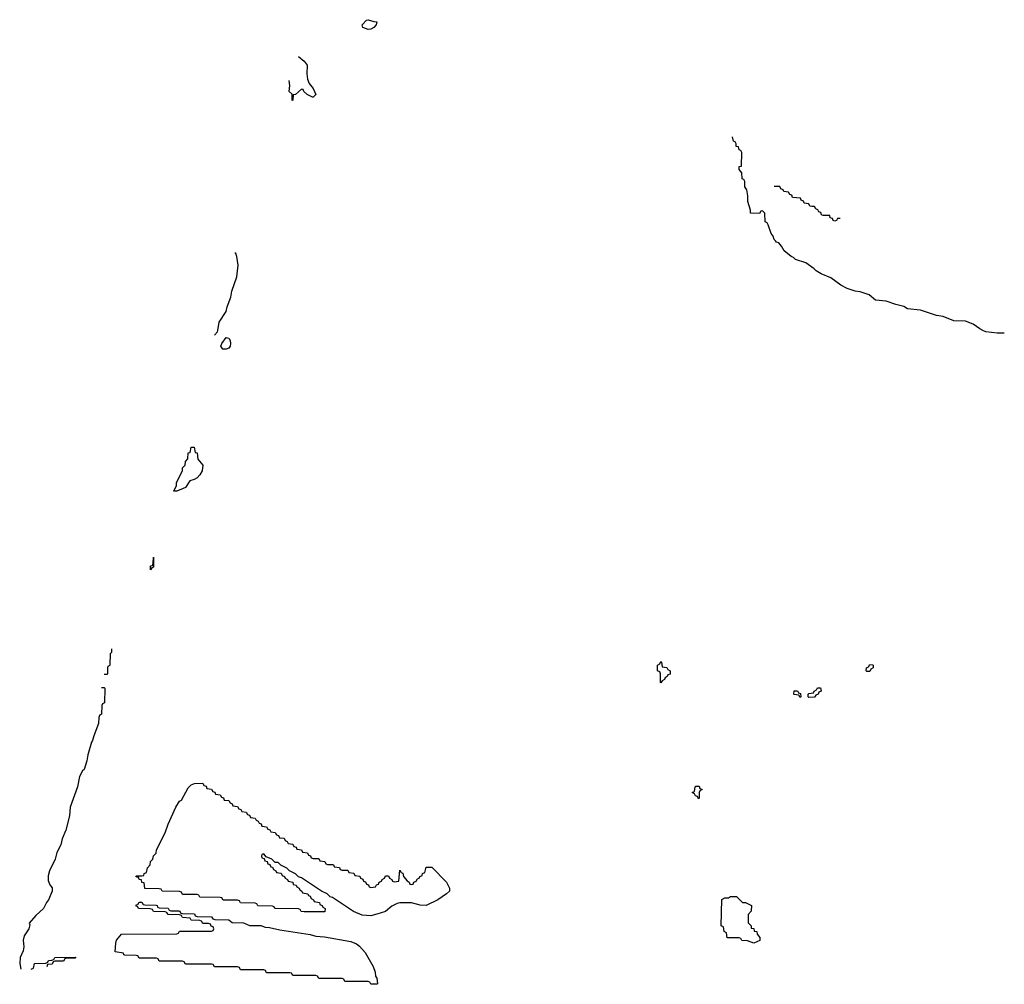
# Model space of a CAD drawing. Header units: inches. Extents: x 2550115 to 2887259, y 311850 to 494471.
# Tile 90 of 115: x 2754787 to 2761578, y 485486 to 492145. Entities that reach past the tile are written whole.
import ezdxf

# ---------------------------------------------------------------- set-up
doc = ezdxf.new("R2010")
doc.units = ezdxf.units.IN
doc.header["$MEASUREMENT"] = 0
for name, color, linetype in [('C7458', 7, 'Continuous'), ('C7459', 7, 'Continuous'), ('C7468', 7, 'Continuous'), ('C7469', 7, 'Continuous')]:
    doc.layers.add(name, color=color, linetype=linetype)

msp = doc.modelspace()

# ---------------------------------------------------------------- linework, layer by layer
at = {"layer": 'C7458', "color": 6}
for points in [[(2756130, 489968), (2756152, 489990), (2756153.6, 490000)], [(2755370, 487626), (2755390, 487626), (2755394, 487630), (2755394, 487670), (2755398, 487682), (2755411.6, 487688.4), (2755414, 487770), (2755422, 487778), (2755422, 487802)], [(2755350, 487534), (2755370, 487534), (2755374, 487530), (2755372, 487430), (2755358, 487422), (2755354, 487410), (2755351.3, 487350), (2755338, 487342), (2755332.7, 487327.3), (2755330, 487286), (2755298, 487202), (2755290, 487168), (2755282.8, 487157.2), (2755257.3, 487070), (2755250, 487028), (2755230.4, 486970), (2755219.9, 486960.1), (2755198.5, 486921.5), (2755184.9, 486850), (2755134.9, 486710), (2755130.4, 486650), (2755106, 486550), (2755079.3, 486490), (2755070.3, 486449.7), (2755043.4, 486396.6), (2755030.4, 486350), (2754992.7, 486270), (2754984.1, 486235.9), (2754982.5, 486202.5), (2754993.7, 486173.7), (2755010, 486152), (2755010, 486128), (2754986, 486070), (2754970.7, 486050), (2754950, 486009.2), (2754898, 485962), (2754852.7, 485907.3), (2754856.9, 485896.9), (2754850.7, 485870), (2754818.8, 485821.2), (2754810.7, 485790), (2754815.1, 485744.9), (2754810, 485718), (2754790.6, 485670), (2754786.8, 485630), (2754794, 485590)], [(2754866, 485590), (2754882, 485598), (2754890, 485630.8), (2754968, 485632), (2754982, 485638), (2754986, 485650), (2755008.4, 485651.6), (2755022, 485658), (2755030, 485671.3), (2755170, 485674), (2755174, 485670), (2755170, 485666), (2755110, 485666), (2755098, 485662), (2755090, 485646), (2755030, 485646), (2755018, 485642), (2755010, 485626), (2754978, 485622), (2754973, 485607)]]:
    msp.add_lwpolyline(points, dxfattribs=at)
for points in [[(2756210, 489869.4), (2756188, 489870), (2756175.3, 489890), (2756182, 489910), (2756210, 489950.8), (2756230, 489946), (2756238, 489930), (2756240.5, 489910), (2756238, 489890), (2756230, 489877.2)], [(2755870, 488889), (2755849.2, 488890), (2755868.7, 488930), (2755869.2, 488950), (2755908.7, 489030), (2755910, 489052), (2755928, 489070), (2755930, 489094), (2755947.3, 489112.7), (2755950, 489154), (2755962, 489158), (2755970, 489194), (2755990, 489194), (2755998, 489158), (2756010, 489154), (2756016, 489110), (2756050.7, 489070), (2756045.5, 489030), (2756030, 489002.7), (2756010, 488982), (2755990, 488969.6), (2755959.6, 488960.4), (2755930, 488915.3)], [(2755690, 488346), (2755690, 488374), (2755702, 488378), (2755707.3, 488392.7), (2755710, 488434), (2755710, 488366), (2755698, 488362)], [(2759210, 487566), (2759206, 487570), (2759206, 487630), (2759202, 487642), (2759186, 487650), (2759186, 487690), (2759202, 487698), (2759210, 487714), (2759214, 487710), (2759218, 487678), (2759250, 487674), (2759258, 487658), (2759274, 487650), (2759272.7, 487627.3), (2759258, 487622), (2759254, 487610), (2759238, 487602), (2759234, 487590), (2759218, 487582)], [(2756810, 486354), (2756850, 486354), (2756858, 486338), (2756892.7, 486332.7), (2756898, 486318), (2756910, 486314), (2756950, 486314), (2756958, 486298), (2756992.7, 486292.7), (2756998, 486278), (2757010, 486274), (2757050, 486274), (2757058, 486258), (2757092.7, 486252.7), (2757098, 486238), (2757132.7, 486232.7), (2757138, 486218), (2757152.7, 486212.7), (2757158, 486198), (2757172.7, 486192.7), (2757178, 486178), (2757192.7, 486172.7), (2757198, 486158), (2757210, 486154), (2757242, 486158), (2757247.3, 486172.7), (2757262, 486178), (2757266, 486190), (2757282, 486198), (2757286, 486210), (2757302, 486218), (2757310, 486234), (2757330, 486234), (2757338, 486218), (2757354, 486210), (2757358, 486198), (2757370, 486194), (2757402, 486198), (2757410, 486274), (2757418, 486258), (2757430, 486254), (2757434, 486230), (2757459.6, 486199.6), (2757474, 486190), (2757478, 486178), (2757490, 486174), (2757502, 486178), (2757506, 486190), (2757522, 486198), (2757530, 486214), (2757542, 486218), (2757546, 486230), (2757562, 486238), (2757566, 486250), (2757582, 486258), (2757590, 486294), (2757630, 486294), (2757730.7, 486190.7), (2757752, 486150), (2757750.8, 486130), (2757730.7, 486110), (2757670.3, 486069.7), (2757590, 486029.3), (2757550, 486032.7), (2757490, 486049.6), (2757410, 486049.5), (2757390, 486044.5), (2757354, 486026), (2757310, 485989.6), (2757250, 485969.4), (2757210, 485959.3), (2757150, 485962.7), (2757089.5, 485989.5), (2756945.2, 486085.2), (2756929.4, 486089.4), (2756908, 486110), (2756869.3, 486129.3), (2756730, 486222), (2756709, 486229), (2756690, 486248), (2756648.7, 486268.7), (2756630, 486288), (2756588.4, 486308.4), (2756570, 486326), (2756548, 486328), (2756526, 486350), (2756486, 486366), (2756470, 486386), (2756458, 486382), (2756454, 486370), (2756458, 486358), (2756474, 486354), (2756478, 486338), (2756492.7, 486332.7), (2756498, 486318), (2756512.7, 486312.7), (2756518, 486298), (2756530, 486294), (2756538, 486278), (2756554, 486270), (2756558, 486258), (2756590, 486254), (2756598, 486238), (2756614, 486230), (2756618, 486218), (2756634, 486210), (2756638, 486198), (2756671.2, 486191.1), (2756674, 486174), (2756694, 486170), (2756698, 486158), (2756714, 486150), (2756718, 486138), (2756734, 486130), (2756738, 486118), (2756774, 486110), (2756778, 486098), (2756790, 486094), (2756798, 486078), (2756814, 486070), (2756818, 486058), (2756854, 486050), (2756858, 486038), (2756874, 486030), (2756878, 486018), (2756894, 486010), (2756892.7, 485987.3), (2756750, 485986), (2756728.4, 485988.4), (2756722, 486002), (2756710, 486006), (2756551.6, 486008.4), (2756546, 486010), (2756542, 486022), (2756530, 486026), (2756428.8, 486028.9), (2756422, 486042), (2756410, 486046), (2756310, 486048), (2756302, 486062), (2756290, 486066), (2756190, 486068), (2756182, 486082), (2756170, 486086), (2756030, 486088), (2756022, 486102), (2756010, 486106), (2755910, 486106), (2755902, 486122), (2755890, 486126), (2755770, 486128), (2755762, 486142), (2755750, 486146), (2755650, 486148), (2755646, 486186), (2755630, 486188), (2755627.3, 486207.3), (2755610, 486208.7), (2755606, 486226), (2755594, 486226), (2755588.8, 486231.1), (2755590, 486234), (2755630, 486234), (2755642, 486238), (2755646, 486250), (2755662, 486258), (2755668, 486290), (2755686, 486310), (2755690, 486334), (2755706, 486350), (2755710, 486374), (2755728, 486392), (2755730, 486414), (2755789.1, 486530.9), (2755810, 486592), (2755862.7, 486710), (2755889.6, 486750.4), (2755902, 486758), (2755950, 486842), (2755970, 486862), (2755992, 486872), (2756050, 486874), (2756058, 486858), (2756072.7, 486852.7), (2756078, 486838), (2756110, 486834), (2756118, 486818), (2756132.7, 486812.7), (2756138, 486798), (2756170, 486794), (2756178, 486778), (2756192.7, 486772.7), (2756198, 486758), (2756230, 486754), (2756238, 486738), (2756252.7, 486732.7), (2756258, 486718), (2756290, 486714), (2756298, 486698), (2756312.7, 486692.7), (2756318, 486678), (2756350, 486674), (2756358, 486658), (2756372.7, 486652.7), (2756378, 486638), (2756410, 486634), (2756418, 486618), (2756432.7, 486612.7), (2756438, 486598), (2756452.7, 486592.7), (2756458, 486578), (2756490, 486574), (2756498, 486558), (2756512.7, 486552.7), (2756518, 486538), (2756550, 486534), (2756558, 486518), (2756572.7, 486512.7), (2756578, 486498), (2756610, 486494), (2756618, 486478), (2756632.7, 486472.7), (2756638, 486458), (2756670, 486454), (2756678, 486438), (2756692.7, 486432.7), (2756698, 486418), (2756730, 486414), (2756738, 486398), (2756772.7, 486392.7), (2756778, 486378), (2756792.7, 486372.7), (2756798, 486358)], [(2759470, 486766), (2759462, 486782), (2759447.3, 486787.3), (2759442, 486802), (2759426, 486810), (2759442, 486818), (2759446, 486850), (2759450, 486854), (2759472.7, 486852.7), (2759478, 486838), (2759494, 486830), (2759478, 486822), (2759474, 486810), (2759474, 486770)], [(2759850, 485769), (2759807.3, 485787.3), (2759768.4, 485788.4), (2759762, 485802), (2759750, 485806), (2759667.3, 485807.3), (2759662, 485842), (2759646, 485850), (2759642, 485882), (2759626, 485890), (2759630, 486072), (2759650, 486082), (2759676.4, 486083.6), (2759690, 486092), (2759730, 486091.3), (2759771.6, 486051.6), (2759794, 486050), (2759834, 486030), (2759832, 485990), (2759812.7, 485967.3), (2759812, 485910), (2759831.3, 485890), (2759832.7, 485872.7), (2759850, 485871.3), (2759852.7, 485852.7), (2759872, 485850), (2759872.7, 485832.7), (2759891.6, 485808.4), (2759891.2, 485788.9)], [(2755830, 485994), (2755890, 485994), (2755898, 485978), (2755910, 485974), (2755991.6, 485971.6), (2755998, 485958), (2756010, 485954), (2756110, 485952), (2756118, 485938), (2756132.7, 485932.7), (2756228.4, 485931.6), (2756252.7, 485912.7), (2756330, 485911.3), (2756372.7, 485892.7), (2756450.9, 485890.9), (2756479.6, 485879.6), (2756510, 485878), (2756582, 485862), (2756790, 485830.8), (2756830, 485818.8), (2756890, 485814.8), (2757070, 485780.7), (2757110, 485764.9), (2757130, 485750.4), (2757170, 485706), (2757224.7, 485610), (2757238, 485570), (2757242, 485542), (2757251.3, 485528.7), (2757254, 485490), (2757250, 485486), (2757210, 485486), (2757202, 485502), (2757190, 485506), (2757030, 485506), (2757022, 485522), (2757010, 485526), (2756850, 485526), (2756842, 485542), (2756830, 485546), (2756670, 485546), (2756662, 485562), (2756650, 485566), (2756490, 485566), (2756482, 485582), (2756470, 485586), (2756310, 485586), (2756302, 485602), (2756290, 485606), (2756130, 485606), (2756122, 485622), (2756110, 485626), (2755930, 485626), (2755922, 485642), (2755910, 485646), (2755750, 485646), (2755742, 485662), (2755730, 485666), (2755610, 485666), (2755602, 485682), (2755590, 485686), (2755512.7, 485687.3), (2755506, 485690), (2755502, 485702), (2755446, 485710), (2755449.1, 485769.1), (2755455.3, 485790), (2755490, 485832), (2755870, 485834), (2755882, 485838), (2755890, 485852), (2756110, 485854), (2756122, 485858), (2756126, 485870), (2756122, 485882), (2756107.3, 485887.3), (2756102, 485902), (2756090, 485906), (2756050, 485906), (2756042, 485922), (2756030, 485926), (2755970, 485928), (2755962, 485942), (2755910, 485948), (2755902, 485962), (2755890, 485966), (2755810, 485968.7), (2755802, 485982), (2755790, 485986), (2755710, 485988.7), (2755702, 486002), (2755687.3, 486007.3), (2755606, 486010), (2755602, 486022), (2755590, 486026), (2755590, 486034), (2755602, 486038), (2755610, 486052), (2755630, 486054), (2755638, 486038), (2755650, 486034), (2755727.3, 486032.7), (2755734, 486030), (2755738, 486018), (2755750, 486014), (2755811.6, 486011.6), (2755818, 485998)]]:
    msp.add_lwpolyline(points, close=True, dxfattribs=at)
at = {"layer": 'C7459', "color": 6}
msp.add_line((2760000, 490994), (2759990, 490994), dxfattribs=at)
msp.add_lwpolyline([(2757190, 492076.2), (2757154, 492090), (2757148, 492110), (2757178, 492142), (2757190, 492144.7), (2757230, 492131), (2757250.7, 492130.7), (2757244.7, 492110), (2757230, 492089.6), (2757210, 492079.6)], close=True, dxfattribs=at)
for points in [[(2756710, 491890.4), (2756750, 491859.1), (2756770.3, 491830.3), (2756766.8, 491770), (2756773, 491733), (2756784.5, 491704.5), (2756810.7, 491670), (2756830, 491628), (2756812, 491610), (2756806, 491610), (2756770, 491628), (2756746, 491650), (2756742, 491662), (2756730, 491666), (2756690, 491628), (2756674, 491626), (2756671.3, 491590), (2756667.3, 491587.3), (2756666, 491630), (2756646, 491650), (2756649.1, 491690.9), (2756645.5, 491725.5)], [(2760000, 490618), (2759990, 490628), (2759984, 490650), (2759969.6, 490669.6), (2759949.2, 490729.2), (2759942, 490742), (2759928.7, 490750), (2759926, 490810), (2759910, 490826), (2759898, 490822), (2759890, 490806), (2759828, 490808), (2759828, 490830), (2759809.3, 490890), (2759809.3, 490929.3), (2759802, 490970), (2759789.1, 490990.9), (2759788, 491028), (2759782, 491042), (2759770, 491046), (2759768, 491088), (2759749.2, 491110), (2759750, 491132), (2759766, 491134), (2759767.3, 491227.3), (2759762, 491242), (2759750, 491246), (2759746, 491266), (2759728.7, 491270), (2759728, 491288), (2759722, 491302), (2759710, 491306), (2759704, 491336)], [(2756153.6, 490000), (2756163, 490057), (2756211, 490130), (2756218, 490162), (2756242.8, 490230), (2756250.8, 490270), (2756284.9, 490370), (2756293.7, 490450), (2756284.4, 490510), (2756277.1, 490530), (2756270, 490535.8)]]:
    msp.add_lwpolyline(points, dxfattribs=at)
at = {"layer": 'C7468', "color": 6}
msp.add_lwpolyline([(2761578.4, 489981.6), (2761530, 489981.6), (2761450, 489989.7), (2761429.2, 490000)], dxfattribs=at)
for points in [[(2760630, 487646), (2760626, 487650), (2760628, 487670), (2760642, 487678), (2760650, 487694), (2760670, 487692), (2760674, 487690), (2760674, 487670), (2760658, 487662), (2760650, 487646)], [(2760170, 487466), (2760162, 487482), (2760130, 487486), (2760126, 487490), (2760128.7, 487511.3), (2760151.6, 487511.6), (2760158, 487498), (2760172.7, 487492.7), (2760174, 487470)], [(2760230, 487466), (2760226, 487470), (2760226, 487490), (2760230, 487494), (2760262, 487498), (2760266, 487510), (2760282, 487518), (2760290, 487532), (2760310, 487532), (2760314, 487510), (2760298, 487502), (2760294, 487490), (2760278, 487482), (2760270, 487468.7)]]:
    msp.add_lwpolyline(points, close=True, dxfattribs=at)
at = {"layer": 'C7469', "color": 6}
for points in [[(2760447, 490773), (2760428, 490772), (2760422, 490758), (2760410, 490754), (2760398, 490758), (2760392.7, 490772.7), (2760378, 490778), (2760374, 490794), (2760330, 490794), (2760318, 490798), (2760312.7, 490812.7), (2760298, 490818), (2760292.7, 490832.7), (2760278, 490838), (2760270, 490854), (2760250, 490854), (2760238, 490858), (2760230, 490874), (2760198, 490878), (2760192.7, 490892.7), (2760178, 490898), (2760172.7, 490912.7), (2760118, 490918), (2760112.7, 490932.7), (2760098, 490938), (2760090, 490954), (2760058, 490958), (2760054, 490970), (2760038, 490978), (2760030, 490994), (2760000, 490994)], [(2761429.2, 490000), (2761410, 490009.6), (2761363, 490043), (2761310, 490064.5), (2761230, 490067), (2761155.6, 490095.6), (2761110, 490103.6), (2760999.3, 490139.3), (2760910, 490147.8), (2760885.1, 490165.1), (2760830, 490178.7), (2760762.7, 490202.7), (2760690, 490209.4), (2760645.4, 490245.4), (2760585.1, 490265.1), (2760548.7, 490270), (2760494, 490290), (2760450, 490312.7), (2760382.9, 490362.9), (2760315.3, 490390), (2760281.2, 490410), (2760265.8, 490425.8), (2760210, 490465.2), (2760138, 490490), (2760123.7, 490503.7), (2760109, 490510), (2760059, 490550), (2760042, 490582), (2760024, 490604), (2760008, 490610), (2760000, 490618)]]:
    msp.add_lwpolyline(points, dxfattribs=at)

doc.saveas('drawing.dxf')
